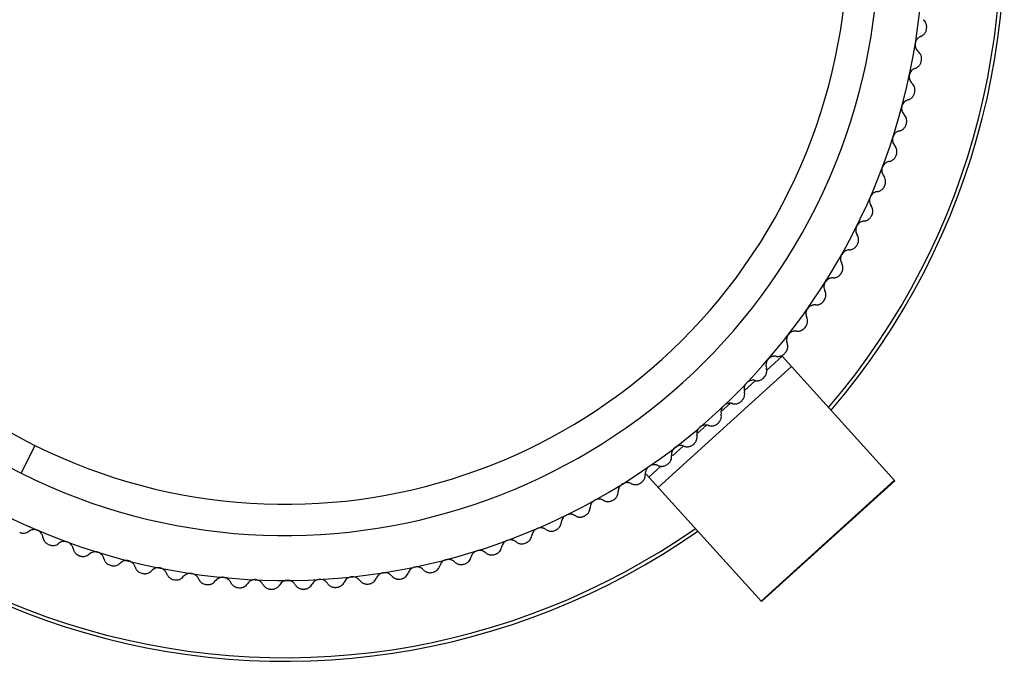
# Paper-space layout '_Inferior' of a CAD drawing. Header units: millimetres. Extents: x -45 to 40, y -40 to 44.3.
# Tile 3 of 5: x -14.8 to 40, y -40 to -4.3. Entities that reach past the tile are written whole.
import ezdxf

# ---------------------------------------------------------------- set-up
doc = ezdxf.new("R2010")
doc.units = ezdxf.units.MM

psp = doc.layouts.new('_Inferior')

# ---------------------------------------------------------------- linework, layer by layer
at = {"color": 7, "linetype": 'Continuous', "lineweight": 25}
for p, q in [((35.67, -4.864), (35.679, -4.799)), ((35.38, -6.65), (35.392, -6.586)), ((35.002, -8.419), (35.017, -8.356)), ((34.534, -10.167), (34.553, -10.105)), ((33.98, -11.89), (34.001, -11.828)), ((33.34, -13.582), (33.364, -13.522)), ((32.615, -15.24), (32.643, -15.181)), ((31.808, -16.859), (31.839, -16.802)), ((30.921, -18.436), (30.954, -18.38)), ((29.955, -19.967), (29.992, -19.912)), ((28.914, -21.447), (28.953, -21.394)), ((27.8, -22.872), (27.842, -22.822)), ((26.788, -23.819), (27.642, -23.046)), ((33.911, -29.961), (27.642, -23.046)), ((28.16, -23.617), (20.752, -30.334)), ((25.532, -24.958), (26.156, -24.393)), ((26.616, -24.24), (26.66, -24.192)), ((24.239, -26.13), (24.762, -25.656)), ((25.365, -25.547), (25.411, -25.501)), ((24.049, -26.789), (24.097, -26.745)), ((22.896, -27.348), (23.429, -26.865)), ((22.673, -27.963), (22.723, -27.922)), ((-13.919, -27.999), (-14.69, -29.55)), ((21.537, -28.58), (22.142, -28.032)), ((20.233, -29.762), (20.899, -29.158)), ((21.239, -29.067), (21.292, -29.029)), ((19.752, -30.098), (19.806, -30.062)), ((26.502, -36.677), (20.079, -29.592)), ((26.479, -36.651), (33.887, -29.934)), ((26.502, -36.677), (33.911, -29.961)), ((18.214, -31.052), (18.271, -31.019)), ((16.631, -31.928), (16.689, -31.898)), ((15.006, -32.723), (15.065, -32.696)), ((-13.162, -33.508), (-13.101, -33.531)), ((13.343, -33.436), (13.403, -33.412)), ((-11.462, -34.127), (-11.4, -34.147)), ((11.646, -34.064), (11.708, -34.043)), ((-9.733, -34.659), (-9.67, -34.677)), ((8.168, -35.061), (8.232, -35.046)), ((9.92, -34.606), (9.983, -34.588)), ((-7.979, -35.105), (-7.915, -35.119)), ((-6.205, -35.461), (-6.141, -35.472)), ((6.397, -35.427), (6.461, -35.416)), ((-4.415, -35.728), (-4.351, -35.736)), ((-2.615, -35.905), (-2.55, -35.91)), ((-0.807, -35.991), (-0.742, -35.992)), ((1.002, -35.986), (1.067, -35.984)), ((2.809, -35.89), (2.874, -35.885)), ((4.608, -35.704), (4.673, -35.695))]:
    psp.add_line(p, q, dxfattribs=at)
for radius, start, end in [(40, 319.376, 65.0145), (39.8, 319.4123, 64.9782), (35.5, 62.8467, 57.0867), (33, 63.5667, 243.5667), (31.268, 63.5667, 243.5667), (33, 243.5667, 63.5667), (31.268, 243.5667, 63.5667), (40, 199.376, 305.0145), (39.8, 199.4123, 304.9782)]:
    psp.add_arc((0, 0), radius, start, end, dxfattribs=at)
for points, knots in [([(35.679, -4.799), (35.68, -4.784), (35.684, -4.754), (35.683, -4.707), (35.678, -4.654), (35.665, -4.594), (35.635, -4.511), (35.579, -4.416), (35.516, -4.361), (35.484, -4.333)], [0, 0, 0, 0, 0.082854, 0.165929, 0.250146, 0.374251, 0.499638, 0.745109, 1, 1, 1, 1]), ([(35.358, -5.262), (35.378, -5.253), (35.416, -5.236), (35.47, -5.202), (35.519, -5.161), (35.563, -5.113), (35.602, -5.059), (35.633, -4.998), (35.658, -4.933), (35.666, -4.887), (35.67, -4.864)], [0, 0, 0, 0, 0.129351, 0.254419, 0.377148, 0.499596, 0.624417, 0.748825, 0.875523, 1, 1, 1, 1]), ([(35.358, -5.262), (35.338, -5.271), (35.298, -5.288), (35.245, -5.323), (35.198, -5.362), (35.14, -5.423), (35.08, -5.516), (35.058, -5.604), (35.048, -5.647)], [0, 0, 0, 0, 0.136966, 0.265944, 0.387157, 0.500874, 0.75657, 1, 1, 1, 1]), ([(35.048, -5.647), (35.045, -5.669), (35.04, -5.713), (35.043, -5.779), (35.054, -5.846), (35.081, -5.928), (35.131, -6.024), (35.19, -6.081), (35.221, -6.111)], [0, 0, 0, 0, 0.120692, 0.24373, 0.369847, 0.499724, 0.734335, 1, 1, 1, 1]), ([(35.392, -6.586), (35.395, -6.571), (35.4, -6.54), (35.401, -6.494), (35.399, -6.441), (35.389, -6.381), (35.363, -6.296), (35.312, -6.198), (35.252, -6.14), (35.221, -6.111)], [0, 0, 0, 0, 0.082854, 0.165929, 0.250146, 0.374251, 0.499638, 0.745109, 1, 1, 1, 1]), ([(35.049, -7.032), (35.028, -7.039), (34.988, -7.055), (34.933, -7.087), (34.884, -7.124), (34.823, -7.182), (34.758, -7.271), (34.733, -7.359), (34.72, -7.401)], [0, 0, 0, 0, 0.136966, 0.265944, 0.387157, 0.500874, 0.75657, 1, 1, 1, 1]), ([(35.049, -7.032), (35.069, -7.024), (35.108, -7.009), (35.164, -6.977), (35.215, -6.939), (35.261, -6.894), (35.303, -6.841), (35.337, -6.782), (35.365, -6.718), (35.375, -6.673), (35.38, -6.65)], [0, 0, 0, 0, 0.12935, 0.254418, 0.377148, 0.499595, 0.624416, 0.748825, 0.875523, 1, 1, 1, 1]), ([(34.72, -7.401), (34.716, -7.423), (34.709, -7.466), (34.708, -7.533), (34.716, -7.6), (34.738, -7.683), (34.784, -7.781), (34.84, -7.841), (34.87, -7.873)], [0, 0, 0, 0, 0.120692, 0.24373, 0.369847, 0.499724, 0.734335, 1, 1, 1, 1]), ([(35.017, -8.356), (35.02, -8.341), (35.026, -8.311), (35.03, -8.265), (35.031, -8.211), (35.024, -8.151), (35.002, -8.065), (34.956, -7.964), (34.899, -7.903), (34.87, -7.873)], [0, 0, 0, 0, 0.082854, 0.165929, 0.250146, 0.374251, 0.499638, 0.745109, 1, 1, 1, 1]), ([(34.651, -8.784), (34.672, -8.777), (34.712, -8.764), (34.769, -8.735), (34.822, -8.7), (34.871, -8.657), (34.914, -8.606), (34.952, -8.549), (34.983, -8.487), (34.995, -8.442), (35.002, -8.419)], [0, 0, 0, 0, 0.129351, 0.254419, 0.377148, 0.499596, 0.624417, 0.748825, 0.875523, 1, 1, 1, 1]), ([(34.304, -9.136), (34.299, -9.157), (34.29, -9.201), (34.286, -9.267), (34.291, -9.335), (34.309, -9.419), (34.349, -9.519), (34.402, -9.582), (34.43, -9.615)], [0, 0, 0, 0, 0.1206916, 0.2437298, 0.3698471, 0.4997242, 0.7343355, 1, 1, 1, 1]), ([(34.651, -8.784), (34.63, -8.79), (34.59, -8.804), (34.533, -8.833), (34.482, -8.868), (34.419, -8.923), (34.349, -9.009), (34.319, -9.094), (34.304, -9.136)], [0, 0, 0, 0, 0.136966, 0.265944, 0.387157, 0.500874, 0.75657, 1, 1, 1, 1]), ([(34.553, -10.105), (34.557, -10.09), (34.565, -10.06), (34.571, -10.014), (34.574, -9.961), (34.57, -9.9), (34.553, -9.813), (34.512, -9.71), (34.458, -9.647), (34.43, -9.615)], [0, 0, 0, 0, 0.082855, 0.165929, 0.250146, 0.374251, 0.499638, 0.745109, 1, 1, 1, 1]), ([(34.166, -10.514), (34.187, -10.508), (34.228, -10.497), (34.286, -10.471), (34.341, -10.438), (34.392, -10.398), (34.438, -10.35), (34.478, -10.294), (34.512, -10.233), (34.527, -10.189), (34.534, -10.167)], [0, 0, 0, 0, 0.129351, 0.254419, 0.377149, 0.499596, 0.624417, 0.748826, 0.875523, 1, 1, 1, 1]), ([(33.802, -10.848), (33.796, -10.869), (33.784, -10.912), (33.777, -10.978), (33.778, -11.046), (33.792, -11.131), (33.828, -11.233), (33.877, -11.298), (33.904, -11.332)], [0, 0, 0, 0, 0.120692, 0.24373, 0.369847, 0.499724, 0.734335, 1, 1, 1, 1]), ([(34.166, -10.514), (34.145, -10.519), (34.103, -10.531), (34.045, -10.557), (33.993, -10.589), (33.927, -10.641), (33.853, -10.723), (33.819, -10.807), (33.802, -10.848)], [0, 0, 0, 0, 0.136966, 0.265943, 0.387156, 0.500873, 0.75657, 1, 1, 1, 1]), ([(34.001, -11.828), (34.006, -11.813), (34.015, -11.784), (34.024, -11.739), (34.03, -11.685), (34.029, -11.625), (34.016, -11.537), (33.98, -11.432), (33.929, -11.366), (33.904, -11.332)], [0, 0, 0, 0, 0.082855, 0.165929, 0.250146, 0.374251, 0.499638, 0.745109, 1, 1, 1, 1]), ([(33.595, -12.217), (33.616, -12.213), (33.657, -12.204), (33.717, -12.181), (33.773, -12.15), (33.826, -12.112), (33.874, -12.067), (33.917, -12.014), (33.954, -11.955), (33.971, -11.911), (33.98, -11.89)], [0, 0, 0, 0, 0.129351, 0.254419, 0.377149, 0.499596, 0.624417, 0.748826, 0.875523, 1, 1, 1, 1]), ([(33.214, -12.533), (33.207, -12.554), (33.193, -12.595), (33.183, -12.661), (33.181, -12.729), (33.19, -12.814), (33.221, -12.919), (33.267, -12.986), (33.291, -13.022)], [0, 0, 0, 0, 0.120692, 0.24373, 0.369847, 0.499724, 0.734335, 1, 1, 1, 1]), ([(33.595, -12.217), (33.573, -12.222), (33.531, -12.231), (33.472, -12.254), (33.418, -12.283), (33.349, -12.332), (33.271, -12.41), (33.233, -12.493), (33.214, -12.533)], [0, 0, 0, 0, 0.136965, 0.265943, 0.387156, 0.500873, 0.75657, 1, 1, 1, 1]), ([(33.364, -13.522), (33.37, -13.507), (33.38, -13.478), (33.391, -13.433), (33.4, -13.38), (33.402, -13.32), (33.393, -13.232), (33.363, -13.125), (33.316, -13.056), (33.291, -13.022)], [0, 0, 0, 0, 0.082855, 0.165929, 0.250147, 0.374252, 0.499638, 0.745109, 1, 1, 1, 1]), ([(32.939, -13.89), (32.96, -13.886), (33.001, -13.879), (33.062, -13.859), (33.12, -13.832), (33.174, -13.797), (33.225, -13.754), (33.271, -13.703), (33.311, -13.646), (33.33, -13.603), (33.34, -13.582)], [0, 0, 0, 0, 0.129351, 0.254419, 0.377149, 0.499597, 0.624417, 0.748826, 0.875523, 1, 1, 1, 1]), ([(32.542, -14.186), (32.534, -14.206), (32.518, -14.247), (32.505, -14.313), (32.499, -14.38), (32.504, -14.466), (32.53, -14.571), (32.572, -14.641), (32.595, -14.678)], [0, 0, 0, 0, 0.120692, 0.24373, 0.369847, 0.499724, 0.734335, 1, 1, 1, 1]), ([(32.939, -13.89), (32.917, -13.893), (32.874, -13.9), (32.814, -13.921), (32.758, -13.947), (32.687, -13.992), (32.606, -14.066), (32.563, -14.147), (32.542, -14.186)], [0, 0, 0, 0, 0.136965, 0.265943, 0.387155, 0.500872, 0.756569, 1, 1, 1, 1]), ([(32.643, -15.181), (32.649, -15.167), (32.661, -15.138), (32.674, -15.094), (32.685, -15.042), (32.691, -14.981), (32.687, -14.893), (32.661, -14.785), (32.617, -14.714), (32.595, -14.678)], [0, 0, 0, 0, 0.0828546, 0.1659289, 0.2501466, 0.3742516, 0.4996378, 0.7451094, 1, 1, 1, 1]), ([(32.199, -15.527), (32.22, -15.525), (32.262, -15.52), (32.324, -15.503), (32.383, -15.479), (32.439, -15.446), (32.492, -15.406), (32.54, -15.357), (32.583, -15.302), (32.604, -15.261), (32.615, -15.24)], [0, 0, 0, 0, 0.129351, 0.254419, 0.377149, 0.499597, 0.624418, 0.748826, 0.875523, 1, 1, 1, 1]), ([(31.789, -15.803), (31.78, -15.823), (31.761, -15.863), (31.745, -15.928), (31.736, -15.995), (31.736, -16.081), (31.756, -16.187), (31.796, -16.259), (31.816, -16.297)], [0, 0, 0, 0, 0.120692, 0.24373, 0.369847, 0.499725, 0.734336, 1, 1, 1, 1]), ([(32.199, -15.527), (32.177, -15.529), (32.135, -15.534), (32.073, -15.552), (32.016, -15.575), (31.943, -15.617), (31.858, -15.687), (31.811, -15.765), (31.789, -15.803)], [0, 0, 0, 0, 0.136966, 0.265945, 0.387158, 0.500875, 0.756571, 1, 1, 1, 1]), ([(31.839, -16.802), (31.845, -16.788), (31.859, -16.76), (31.875, -16.717), (31.888, -16.665), (31.897, -16.605), (31.897, -16.516), (31.877, -16.407), (31.837, -16.334), (31.816, -16.297)], [0, 0, 0, 0, 0.082855, 0.165929, 0.250147, 0.374252, 0.499638, 0.745109, 1, 1, 1, 1]), ([(31.378, -17.125), (31.4, -17.124), (31.442, -17.121), (31.504, -17.108), (31.564, -17.086), (31.622, -17.057), (31.677, -17.019), (31.728, -16.973), (31.773, -16.92), (31.796, -16.879), (31.808, -16.859)], [0, 0, 0, 0, 0.129351, 0.254419, 0.377149, 0.499597, 0.624418, 0.748826, 0.875523, 1, 1, 1, 1]), ([(30.954, -17.38), (30.944, -17.4), (30.924, -17.439), (30.904, -17.503), (30.892, -17.569), (30.888, -17.655), (30.903, -17.763), (30.939, -17.836), (30.957, -17.875)], [0, 0, 0, 0, 0.120692, 0.24373, 0.369848, 0.499725, 0.734336, 1, 1, 1, 1]), ([(31.378, -17.125), (31.356, -17.127), (31.313, -17.129), (31.251, -17.144), (31.193, -17.164), (31.118, -17.202), (31.03, -17.268), (30.979, -17.343), (30.954, -17.38)], [0, 0, 0, 0, 0.136966, 0.265945, 0.387158, 0.500876, 0.756571, 1, 1, 1, 1]), ([(30.954, -18.38), (30.962, -18.367), (30.977, -18.34), (30.994, -18.297), (31.01, -18.246), (31.022, -18.186), (31.027, -18.098), (31.013, -17.988), (30.976, -17.913), (30.957, -17.875)], [0, 0, 0, 0, 0.082855, 0.165929, 0.250147, 0.374252, 0.499638, 0.745109, 1, 1, 1, 1]), ([(30.478, -18.68), (30.5, -18.68), (30.542, -18.68), (30.605, -18.669), (30.666, -18.65), (30.725, -18.624), (30.782, -18.589), (30.835, -18.545), (30.883, -18.495), (30.908, -18.456), (30.921, -18.436)], [0, 0, 0, 0, 0.129351, 0.254419, 0.37715, 0.499597, 0.624418, 0.748826, 0.875523, 1, 1, 1, 1]), ([(30.042, -18.914), (30.031, -18.933), (30.009, -18.971), (29.986, -19.033), (29.97, -19.099), (29.962, -19.185), (29.971, -19.293), (30.003, -19.368), (30.02, -19.408)], [0, 0, 0, 0, 0.120692, 0.24373, 0.369848, 0.499725, 0.734336, 1, 1, 1, 1]), ([(30.478, -18.68), (30.456, -18.68), (30.413, -18.681), (30.35, -18.692), (30.291, -18.71), (30.215, -18.744), (30.123, -18.805), (30.069, -18.878), (30.042, -18.914)], [0, 0, 0, 0, 0.136966, 0.265945, 0.387158, 0.500876, 0.756571, 1, 1, 1, 1]), ([(29.992, -19.912), (30, -19.899), (30.016, -19.873), (30.036, -19.831), (30.055, -19.781), (30.069, -19.722), (30.078, -19.634), (30.07, -19.523), (30.037, -19.447), (30.02, -19.408)], [0, 0, 0, 0, 0.082855, 0.165929, 0.250147, 0.374252, 0.499638, 0.745109, 1, 1, 1, 1]), ([(29.501, -20.188), (29.479, -20.187), (29.436, -20.185), (29.373, -20.193), (29.313, -20.208), (29.235, -20.238), (29.14, -20.295), (29.082, -20.365), (29.054, -20.399)], [0, 0, 0, 0, 0.136966, 0.265945, 0.387159, 0.500876, 0.756571, 1, 1, 1, 1]), ([(29.501, -20.188), (29.523, -20.189), (29.565, -20.191), (29.628, -20.183), (29.69, -20.168), (29.751, -20.144), (29.809, -20.112), (29.864, -20.071), (29.914, -20.023), (29.942, -19.985), (29.955, -19.967)], [0, 0, 0, 0, 0.129351, 0.2544195, 0.3771496, 0.4995974, 0.624418, 0.7488263, 0.875523, 1, 1, 1, 1]), ([(29.054, -20.399), (29.042, -20.417), (29.018, -20.455), (28.992, -20.516), (28.973, -20.581), (28.961, -20.666), (28.964, -20.774), (28.992, -20.851), (29.007, -20.892)], [0, 0, 0, 0, 0.120692, 0.24373, 0.369848, 0.499725, 0.734336, 1, 1, 1, 1]), ([(28.953, -21.394), (28.962, -21.381), (28.98, -21.356), (29.002, -21.315), (29.023, -21.266), (29.04, -21.208), (29.054, -21.12), (29.051, -21.01), (29.022, -20.931), (29.007, -20.892)], [0, 0, 0, 0, 0.082855, 0.165929, 0.250147, 0.374252, 0.499638, 0.745109, 1, 1, 1, 1]), ([(27.992, -21.833), (27.979, -21.851), (27.954, -21.887), (27.924, -21.947), (27.902, -22.011), (27.886, -22.095), (27.884, -22.203), (27.908, -22.281), (27.921, -22.323)], [0, 0, 0, 0, 0.1206918, 0.2437302, 0.3698477, 0.4997251, 0.7343359, 1, 1, 1, 1]), ([(28.45, -21.645), (28.428, -21.643), (28.385, -21.639), (28.321, -21.644), (28.261, -21.655), (28.181, -21.682), (28.083, -21.733), (28.022, -21.8), (27.992, -21.833)], [0, 0, 0, 0, 0.136966, 0.265945, 0.387159, 0.500876, 0.756571, 1, 1, 1, 1]), ([(28.45, -21.645), (28.471, -21.647), (28.513, -21.651), (28.577, -21.646), (28.639, -21.634), (28.701, -21.613), (28.761, -21.584), (28.818, -21.546), (28.871, -21.501), (28.9, -21.465), (28.914, -21.447)], [0, 0, 0, 0, 0.129351, 0.25442, 0.37715, 0.499598, 0.624418, 0.748826, 0.875523, 1, 1, 1, 1]), ([(27.842, -22.822), (27.851, -22.81), (27.87, -22.785), (27.894, -22.746), (27.918, -22.698), (27.938, -22.64), (27.956, -22.554), (27.959, -22.443), (27.934, -22.363), (27.921, -22.323)], [0, 0, 0, 0, 0.082855, 0.165929, 0.250146, 0.374252, 0.499638, 0.745109, 1, 1, 1, 1]), ([(27.326, -23.047), (27.347, -23.05), (27.389, -23.056), (27.453, -23.055), (27.516, -23.046), (27.579, -23.028), (27.64, -23.002), (27.699, -22.967), (27.754, -22.924), (27.785, -22.889), (27.8, -22.872)], [0, 0, 0, 0, 0.129351, 0.25442, 0.37715, 0.499598, 0.624418, 0.748826, 0.875523, 1, 1, 1, 1]), ([(26.86, -23.212), (26.846, -23.229), (26.819, -23.264), (26.786, -23.322), (26.761, -23.385), (26.74, -23.468), (26.733, -23.576), (26.753, -23.655), (26.764, -23.697)], [0, 0, 0, 0, 0.120692, 0.24373, 0.369848, 0.499725, 0.734336, 1, 1, 1, 1]), ([(27.326, -23.047), (27.304, -23.044), (27.262, -23.038), (27.198, -23.039), (27.137, -23.048), (27.056, -23.07), (26.956, -23.117), (26.891, -23.181), (26.86, -23.212)], [0, 0, 0, 0, 0.136966, 0.265945, 0.387159, 0.500876, 0.756571, 1, 1, 1, 1]), ([(26.66, -24.192), (26.67, -24.18), (26.69, -24.157), (26.716, -24.118), (26.742, -24.072), (26.765, -24.015), (26.787, -23.93), (26.796, -23.819), (26.775, -23.739), (26.764, -23.697)], [0, 0, 0, 0, 0.082854, 0.165929, 0.250146, 0.374252, 0.499638, 0.74511, 1, 1, 1, 1]), ([(25.66, -24.532), (25.645, -24.549), (25.616, -24.582), (25.581, -24.638), (25.552, -24.7), (25.527, -24.782), (25.515, -24.89), (25.531, -24.97), (25.539, -25.012)], [0, 0, 0, 0, 0.120692, 0.24373, 0.369848, 0.499725, 0.734336, 1, 1, 1, 1]), ([(26.134, -24.391), (26.112, -24.386), (26.07, -24.378), (26.006, -24.377), (25.945, -24.382), (25.863, -24.4), (25.76, -24.442), (25.693, -24.503), (25.66, -24.532)], [0, 0, 0, 0, 0.136966, 0.265945, 0.387159, 0.500876, 0.756571, 1, 1, 1, 1]), ([(26.134, -24.391), (26.155, -24.395), (26.196, -24.403), (26.26, -24.405), (26.323, -24.399), (26.387, -24.385), (26.45, -24.362), (26.51, -24.33), (26.567, -24.29), (26.6, -24.257), (26.616, -24.24)], [0, 0, 0, 0, 0.1293511, 0.2544196, 0.3771499, 0.4995977, 0.6244183, 0.7488265, 0.8755231, 1, 1, 1, 1]), ([(25.411, -25.501), (25.421, -25.49), (25.443, -25.467), (25.47, -25.43), (25.499, -25.385), (25.525, -25.33), (25.551, -25.245), (25.565, -25.135), (25.548, -25.054), (25.539, -25.012)], [0, 0, 0, 0, 0.082854, 0.165929, 0.250146, 0.374252, 0.499638, 0.745109, 1, 1, 1, 1]), ([(24.875, -25.673), (24.854, -25.668), (24.812, -25.657), (24.748, -25.653), (24.687, -25.655), (24.604, -25.669), (24.5, -25.706), (24.429, -25.763), (24.395, -25.791)], [0, 0, 0, 0, 0.136966, 0.265945, 0.387159, 0.500876, 0.756571, 1, 1, 1, 1]), ([(24.875, -25.673), (24.896, -25.678), (24.937, -25.688), (25.001, -25.693), (25.064, -25.691), (25.128, -25.68), (25.192, -25.66), (25.254, -25.631), (25.313, -25.594), (25.347, -25.562), (25.365, -25.547)], [0, 0, 0, 0, 0.129351, 0.25442, 0.37715, 0.499598, 0.624418, 0.748827, 0.875523, 1, 1, 1, 1]), ([(24.097, -26.745), (24.109, -26.735), (24.131, -26.714), (24.16, -26.678), (24.191, -26.634), (24.22, -26.58), (24.251, -26.497), (24.27, -26.388), (24.257, -26.306), (24.25, -26.264)], [0, 0, 0, 0, 0.082854, 0.165928, 0.250146, 0.374251, 0.499638, 0.745109, 1, 1, 1, 1]), ([(24.395, -25.791), (24.379, -25.806), (24.348, -25.838), (24.31, -25.893), (24.279, -25.952), (24.25, -26.033), (24.232, -26.14), (24.244, -26.221), (24.25, -26.264)], [0, 0, 0, 0, 0.120692, 0.24373, 0.369848, 0.499725, 0.734336, 1, 1, 1, 1]), ([(23.554, -26.89), (23.574, -26.897), (23.615, -26.909), (23.678, -26.917), (23.742, -26.918), (23.806, -26.91), (23.871, -26.893), (23.935, -26.867), (23.995, -26.833), (24.031, -26.804), (24.049, -26.789)], [0, 0, 0, 0, 0.129351, 0.25442, 0.37715, 0.499598, 0.624418, 0.748827, 0.875523, 1, 1, 1, 1]), ([(23.068, -26.984), (23.052, -26.998), (23.019, -27.028), (22.979, -27.081), (22.944, -27.139), (22.911, -27.219), (22.888, -27.325), (22.896, -27.406), (22.9, -27.449)], [0, 0, 0, 0, 0.120692, 0.24373, 0.369848, 0.499725, 0.734336, 1, 1, 1, 1]), ([(23.554, -26.89), (23.533, -26.884), (23.492, -26.872), (23.428, -26.864), (23.367, -26.863), (23.283, -26.873), (23.177, -26.904), (23.104, -26.958), (23.068, -26.984)], [0, 0, 0, 0, 0.136966, 0.265945, 0.387159, 0.500876, 0.756571, 1, 1, 1, 1]), ([(22.723, -27.922), (22.735, -27.912), (22.758, -27.892), (22.789, -27.858), (22.822, -27.816), (22.854, -27.764), (22.889, -27.682), (22.913, -27.574), (22.905, -27.491), (22.9, -27.449)], [0, 0, 0, 0, 0.082854, 0.165928, 0.250146, 0.374251, 0.499638, 0.745109, 1, 1, 1, 1]), ([(21.683, -28.109), (21.666, -28.123), (21.632, -28.151), (21.589, -28.202), (21.552, -28.258), (21.515, -28.335), (21.486, -28.44), (21.49, -28.522), (21.492, -28.565)], [0, 0, 0, 0, 0.120692, 0.24373, 0.369847, 0.499725, 0.734336, 1, 1, 1, 1]), ([(22.173, -28.04), (22.152, -28.032), (22.112, -28.018), (22.049, -28.007), (21.987, -28.003), (21.903, -28.009), (21.796, -28.035), (21.72, -28.084), (21.683, -28.109)], [0, 0, 0, 0, 0.136966, 0.265945, 0.387159, 0.500876, 0.756571, 1, 1, 1, 1]), ([(22.173, -28.04), (22.193, -28.047), (22.233, -28.061), (22.296, -28.073), (22.359, -28.077), (22.424, -28.072), (22.49, -28.059), (22.554, -28.036), (22.617, -28.005), (22.654, -27.977), (22.673, -27.963)], [0, 0, 0, 0, 0.129351, 0.25442, 0.37715, 0.499598, 0.624418, 0.748827, 0.875523, 1, 1, 1, 1]), ([(21.292, -29.029), (21.304, -29.019), (21.328, -29.001), (21.361, -28.968), (21.396, -28.927), (21.43, -28.877), (21.469, -28.797), (21.499, -28.691), (21.494, -28.607), (21.492, -28.565)], [0, 0, 0, 0, 0.082854, 0.165928, 0.250146, 0.374251, 0.499638, 0.745109, 1, 1, 1, 1]), ([(20.243, -29.163), (20.226, -29.176), (20.191, -29.202), (20.145, -29.251), (20.105, -29.305), (20.064, -29.381), (20.03, -29.484), (20.03, -29.566), (20.03, -29.609)], [0, 0, 0, 0, 0.120692, 0.24373, 0.369847, 0.499725, 0.734336, 1, 1, 1, 1]), ([(20.736, -29.118), (20.716, -29.11), (20.676, -29.094), (20.613, -29.079), (20.553, -29.073), (20.469, -29.074), (20.36, -29.094), (20.282, -29.14), (20.243, -29.163)], [0, 0, 0, 0, 0.136966, 0.265945, 0.387159, 0.500876, 0.756571, 1, 1, 1, 1]), ([(20.736, -29.118), (20.756, -29.127), (20.795, -29.143), (20.857, -29.158), (20.92, -29.165), (20.986, -29.163), (21.052, -29.153), (21.117, -29.134), (21.181, -29.106), (21.22, -29.08), (21.239, -29.067)], [0, 0, 0, 0, 0.129351, 0.25442, 0.37715, 0.499598, 0.624418, 0.748827, 0.875523, 1, 1, 1, 1]), ([(19.247, -30.124), (19.227, -30.114), (19.188, -30.096), (19.126, -30.078), (19.066, -30.069), (18.982, -30.066), (18.873, -30.081), (18.792, -30.122), (18.753, -30.143)], [0, 0, 0, 0, 0.136966, 0.265945, 0.387159, 0.500876, 0.756571, 1, 1, 1, 1]), ([(19.255, -30.127), (19.274, -30.136), (19.312, -30.153), (19.372, -30.17), (19.434, -30.179), (19.498, -30.181), (19.564, -30.174), (19.629, -30.157), (19.693, -30.133), (19.732, -30.109), (19.752, -30.098)], [0, 0, 0, 0, 0.12925, 0.254292, 0.377023, 0.499444, 0.624277, 0.748732, 0.875456, 1, 1, 1, 1]), ([(19.806, -30.062), (19.819, -30.053), (19.844, -30.035), (19.879, -30.005), (19.915, -29.966), (19.952, -29.917), (19.995, -29.84), (20.03, -29.735), (20.03, -29.651), (20.03, -29.609)], [0, 0, 0, 0, 0.082854, 0.165928, 0.250145, 0.374251, 0.499638, 0.745109, 1, 1, 1, 1]), ([(18.271, -31.019), (18.284, -31.011), (18.31, -30.995), (18.346, -30.966), (18.385, -30.929), (18.424, -30.882), (18.47, -30.807), (18.511, -30.704), (18.515, -30.62), (18.517, -30.578)], [0, 0, 0, 0, 0.082854, 0.165928, 0.250145, 0.374251, 0.499638, 0.745109, 1, 1, 1, 1]), ([(18.753, -30.143), (18.734, -30.155), (18.698, -30.18), (18.65, -30.226), (18.607, -30.278), (18.562, -30.352), (18.523, -30.453), (18.519, -30.535), (18.517, -30.578)], [0, 0, 0, 0, 0.120692, 0.24373, 0.369847, 0.499725, 0.734336, 1, 1, 1, 1]), ([(17.214, -31.047), (17.196, -31.058), (17.158, -31.081), (17.107, -31.125), (17.062, -31.175), (17.014, -31.246), (16.97, -31.345), (16.961, -31.426), (16.957, -31.47)], [0, 0, 0, 0, 0.120692, 0.24373, 0.369847, 0.499725, 0.734336, 1, 1, 1, 1]), ([(17.709, -31.053), (17.69, -31.042), (17.652, -31.022), (17.591, -31.001), (17.531, -30.989), (17.447, -30.981), (17.337, -30.991), (17.255, -31.029), (17.214, -31.047)], [0, 0, 0, 0, 0.136966, 0.265945, 0.387159, 0.500876, 0.756571, 1, 1, 1, 1]), ([(17.739, -31.069), (17.757, -31.077), (17.793, -31.093), (17.851, -31.11), (17.91, -31.12), (17.971, -31.122), (18.033, -31.117), (18.096, -31.104), (18.157, -31.083), (18.195, -31.062), (18.214, -31.052)], [0, 0, 0, 0, 0.128963, 0.253945, 0.376702, 0.499084, 0.623963, 0.748535, 0.875286, 1, 1, 1, 1]), ([(16.689, -31.898), (16.702, -31.89), (16.729, -31.875), (16.767, -31.848), (16.807, -31.813), (16.849, -31.768), (16.899, -31.696), (16.945, -31.595), (16.953, -31.512), (16.957, -31.47)], [0, 0, 0, 0, 0.082854, 0.165927, 0.250145, 0.374251, 0.499637, 0.745109, 1, 1, 1, 1]), ([(15.065, -32.696), (15.079, -32.689), (15.107, -32.676), (15.145, -32.65), (15.188, -32.618), (15.231, -32.575), (15.285, -32.505), (15.336, -32.406), (15.348, -32.324), (15.354, -32.282)], [0, 0, 0, 0, 0.082854, 0.165927, 0.250144, 0.37425, 0.499637, 0.745109, 1, 1, 1, 1]), ([(15.633, -31.873), (15.613, -31.883), (15.575, -31.904), (15.522, -31.945), (15.474, -31.993), (15.423, -32.061), (15.373, -32.158), (15.361, -32.239), (15.354, -32.282)], [0, 0, 0, 0, 0.120692, 0.24373, 0.369847, 0.499725, 0.734336, 1, 1, 1, 1]), ([(16.127, -31.903), (16.108, -31.892), (16.071, -31.87), (16.011, -31.846), (15.952, -31.83), (15.869, -31.819), (15.758, -31.823), (15.674, -31.856), (15.633, -31.873)], [0, 0, 0, 0, 0.136966, 0.265945, 0.387159, 0.500876, 0.756571, 1, 1, 1, 1]), ([(16.178, -31.932), (16.195, -31.94), (16.229, -31.956), (16.284, -31.972), (16.34, -31.982), (16.398, -31.986), (16.457, -31.983), (16.517, -31.972), (16.576, -31.955), (16.613, -31.937), (16.631, -31.928)], [0, 0, 0, 0, 0.128687, 0.253628, 0.376445, 0.498842, 0.623788, 0.748452, 0.875151, 1, 1, 1, 1]), ([(-14.769, -32.831), (-14.755, -32.837), (-14.727, -32.849), (-14.682, -32.861), (-14.63, -32.872), (-14.569, -32.876), (-14.481, -32.871), (-14.373, -32.845), (-14.303, -32.8), (-14.267, -32.777)], [0, 0, 0, 0, 0.082855, 0.165929, 0.250147, 0.374252, 0.499638, 0.745109, 1, 1, 1, 1]), ([(-13.776, -32.718), (-13.796, -32.71), (-13.838, -32.695), (-13.903, -32.682), (-13.971, -32.677), (-14.056, -32.684), (-14.162, -32.71), (-14.23, -32.754), (-14.267, -32.777)], [0, 0, 0, 0, 0.120692, 0.24373, 0.369847, 0.499724, 0.734335, 1, 1, 1, 1]), ([(-13.475, -33.111), (-13.478, -33.089), (-13.486, -33.047), (-13.507, -32.986), (-13.534, -32.931), (-13.58, -32.861), (-13.656, -32.78), (-13.736, -32.738), (-13.776, -32.718)], [0, 0, 0, 0, 0.136965, 0.265943, 0.387156, 0.500872, 0.756569, 1, 1, 1, 1]), ([(14.012, -32.618), (13.992, -32.627), (13.952, -32.646), (13.897, -32.685), (13.847, -32.73), (13.792, -32.796), (13.738, -32.89), (13.722, -32.97), (13.713, -33.013)], [0, 0, 0, 0, 0.120692, 0.24373, 0.369847, 0.499724, 0.734336, 1, 1, 1, 1]), ([(14.503, -32.673), (14.485, -32.661), (14.449, -32.637), (14.391, -32.61), (14.332, -32.592), (14.25, -32.576), (14.14, -32.574), (14.054, -32.604), (14.012, -32.618)], [0, 0, 0, 0, 0.136966, 0.265945, 0.387159, 0.500876, 0.756571, 1, 1, 1, 1]), ([(14.575, -32.717), (14.597, -32.726), (14.64, -32.746), (14.71, -32.763), (14.796, -32.772), (14.898, -32.765), (14.97, -32.737), (15.006, -32.723)], [0, 0, 0, 0, 0.170497, 0.335634, 0.49904, 0.751692, 1, 1, 1, 1]), ([(-13.475, -33.111), (-13.471, -33.13), (-13.465, -33.168), (-13.446, -33.224), (-13.422, -33.278), (-13.391, -33.329), (-13.353, -33.376), (-13.308, -33.42), (-13.258, -33.459), (-13.22, -33.48), (-13.202, -33.49)], [0, 0, 0, 0, 0.129054, 0.254349, 0.377513, 0.50026, 0.625288, 0.749457, 0.87577, 1, 1, 1, 1]), ([(-12.114, -33.369), (-12.135, -33.362), (-12.177, -33.349), (-12.244, -33.339), (-12.311, -33.338), (-12.396, -33.348), (-12.5, -33.38), (-12.567, -33.427), (-12.602, -33.452)], [0, 0, 0, 0, 0.120692, 0.24373, 0.369847, 0.499724, 0.734335, 1, 1, 1, 1]), ([(-11.794, -33.746), (-11.799, -33.724), (-11.808, -33.682), (-11.833, -33.623), (-11.863, -33.569), (-11.912, -33.502), (-11.991, -33.425), (-12.074, -33.387), (-12.114, -33.369)], [0, 0, 0, 0, 0.136965, 0.265943, 0.387156, 0.500873, 0.75657, 1, 1, 1, 1]), ([(12.355, -33.281), (12.335, -33.289), (12.294, -33.306), (12.237, -33.342), (12.185, -33.384), (12.127, -33.447), (12.068, -33.539), (12.048, -33.618), (12.037, -33.66)], [0, 0, 0, 0, 0.120692, 0.24373, 0.369847, 0.499724, 0.734336, 1, 1, 1, 1]), ([(12.843, -33.361), (12.826, -33.347), (12.791, -33.322), (12.734, -33.292), (12.677, -33.27), (12.595, -33.251), (12.485, -33.244), (12.398, -33.269), (12.355, -33.281)], [0, 0, 0, 0, 0.136966, 0.265945, 0.387159, 0.500876, 0.756571, 1, 1, 1, 1]), ([(13.403, -33.412), (13.418, -33.406), (13.446, -33.393), (13.486, -33.37), (13.53, -33.339), (13.575, -33.299), (13.633, -33.232), (13.688, -33.136), (13.705, -33.054), (13.713, -33.013)], [0, 0, 0, 0, 0.0828533, 0.1659267, 0.2501436, 0.3742501, 0.4996373, 0.7451091, 1, 1, 1, 1]), ([(-13.101, -33.531), (-13.087, -33.537), (-13.058, -33.547), (-13.013, -33.558), (-12.96, -33.565), (-12.899, -33.567), (-12.811, -33.557), (-12.705, -33.525), (-12.637, -33.477), (-12.602, -33.452)], [0, 0, 0, 0, 0.082855, 0.165929, 0.250147, 0.374252, 0.499638, 0.745109, 1, 1, 1, 1]), ([(-11.794, -33.746), (-11.788, -33.77), (-11.777, -33.818), (-11.747, -33.886), (-11.7, -33.961), (-11.63, -34.039), (-11.56, -34.08), (-11.525, -34.1)], [0, 0, 0, 0, 0.171089, 0.336856, 0.500855, 0.753789, 1, 1, 1, 1]), ([(-10.423, -33.936), (-10.444, -33.93), (-10.486, -33.919), (-10.553, -33.912), (-10.62, -33.915), (-10.705, -33.929), (-10.807, -33.966), (-10.871, -34.017), (-10.905, -34.043)], [0, 0, 0, 0, 0.120692, 0.24373, 0.369847, 0.499724, 0.734335, 1, 1, 1, 1]), ([(-10.083, -34.296), (-10.089, -34.274), (-10.101, -34.233), (-10.128, -34.175), (-10.161, -34.123), (-10.214, -34.058), (-10.297, -33.985), (-10.381, -33.952), (-10.423, -33.936)], [0, 0, 0, 0, 0.136966, 0.265943, 0.387157, 0.500873, 0.75657, 1, 1, 1, 1]), ([(10.667, -33.859), (10.647, -33.867), (10.605, -33.882), (10.547, -33.914), (10.492, -33.954), (10.431, -34.014), (10.368, -34.103), (10.344, -34.181), (10.331, -34.222)], [0, 0, 0, 0, 0.120692, 0.24373, 0.369847, 0.499724, 0.734336, 1, 1, 1, 1]), ([(11.151, -33.964), (11.134, -33.95), (11.101, -33.922), (11.045, -33.89), (10.989, -33.865), (10.909, -33.842), (10.799, -33.829), (10.71, -33.849), (10.667, -33.859)], [0, 0, 0, 0, 0.136966, 0.265945, 0.387159, 0.500876, 0.756571, 1, 1, 1, 1]), ([(11.708, -34.043), (11.722, -34.038), (11.751, -34.027), (11.792, -34.006), (11.837, -33.977), (11.885, -33.939), (11.946, -33.875), (12.006, -33.782), (12.027, -33.701), (12.037, -33.66)], [0, 0, 0, 0, 0.082853, 0.165926, 0.250143, 0.37425, 0.499637, 0.745109, 1, 1, 1, 1]), ([(12.935, -33.419), (12.956, -33.429), (12.996, -33.447), (13.063, -33.464), (13.143, -33.474), (13.239, -33.47), (13.308, -33.447), (13.343, -33.436)], [0, 0, 0, 0, 0.1701902, 0.3354004, 0.4989363, 0.7514053, 1, 1, 1, 1]), ([(-11.4, -34.147), (-11.385, -34.152), (-11.356, -34.161), (-11.31, -34.169), (-11.257, -34.174), (-11.196, -34.173), (-11.109, -34.158), (-11.004, -34.121), (-10.939, -34.07), (-10.905, -34.043)], [0, 0, 0, 0, 0.082855, 0.165929, 0.250146, 0.374251, 0.499638, 0.745109, 1, 1, 1, 1]), ([(-10.083, -34.296), (-10.077, -34.318), (-10.064, -34.363), (-10.033, -34.427), (-9.987, -34.496), (-9.919, -34.569), (-9.853, -34.607), (-9.82, -34.626)], [0, 0, 0, 0, 0.170816, 0.336731, 0.500904, 0.753827, 1, 1, 1, 1]), ([(-8.704, -34.416), (-8.726, -34.412), (-8.769, -34.403), (-8.836, -34.4), (-8.903, -34.405), (-8.987, -34.424), (-9.087, -34.466), (-9.149, -34.52), (-9.181, -34.548)], [0, 0, 0, 0, 0.120692, 0.24373, 0.369847, 0.499724, 0.734335, 1, 1, 1, 1]), ([(-8.348, -34.759), (-8.355, -34.738), (-8.368, -34.697), (-8.399, -34.641), (-8.434, -34.59), (-8.49, -34.528), (-8.576, -34.46), (-8.662, -34.43), (-8.704, -34.416)], [0, 0, 0, 0, 0.136966, 0.265944, 0.387157, 0.500874, 0.75657, 1, 1, 1, 1]), ([(8.953, -34.353), (8.932, -34.359), (8.889, -34.372), (8.829, -34.401), (8.773, -34.439), (8.709, -34.496), (8.641, -34.581), (8.613, -34.657), (8.598, -34.698)], [0, 0, 0, 0, 0.120692, 0.24373, 0.369847, 0.499724, 0.734336, 1, 1, 1, 1]), ([(9.43, -34.481), (9.414, -34.466), (9.382, -34.437), (9.329, -34.402), (9.274, -34.375), (9.194, -34.347), (9.086, -34.329), (8.996, -34.345), (8.953, -34.353)], [0, 0, 0, 0, 0.136966, 0.265945, 0.387159, 0.500876, 0.756571, 1, 1, 1, 1]), ([(9.43, -34.481), (9.45, -34.499), (9.488, -34.534), (9.536, -34.561), (9.559, -34.573)], [0, 0, 0, 0, 0.505473, 1, 1, 1, 1]), ([(9.983, -34.588), (9.997, -34.584), (10.027, -34.574), (10.069, -34.555), (10.115, -34.529), (10.165, -34.493), (10.229, -34.432), (10.294, -34.342), (10.318, -34.263), (10.331, -34.222)], [0, 0, 0, 0, 0.082853, 0.165927, 0.250143, 0.37425, 0.499637, 0.745109, 1, 1, 1, 1]), ([(11.151, -33.964), (11.168, -33.978), (11.202, -34.006), (11.242, -34.028), (11.262, -34.039)], [0, 0, 0, 0, 0.504504, 1, 1, 1, 1]), ([(11.262, -34.039), (11.281, -34.048), (11.319, -34.065), (11.382, -34.081), (11.458, -34.092), (11.548, -34.091), (11.614, -34.073), (11.646, -34.064)], [0, 0, 0, 0, 0.168358, 0.334164, 0.500441, 0.753784, 1, 1, 1, 1]), ([(-9.67, -34.677), (-9.655, -34.681), (-9.625, -34.688), (-9.579, -34.694), (-9.526, -34.696), (-9.465, -34.692), (-9.378, -34.673), (-9.276, -34.631), (-9.213, -34.576), (-9.181, -34.548)], [0, 0, 0, 0, 0.082854, 0.165929, 0.250146, 0.374251, 0.499638, 0.745109, 1, 1, 1, 1]), ([(-8.348, -34.759), (-8.34, -34.78), (-8.327, -34.821), (-8.295, -34.88), (-8.249, -34.945), (-8.184, -35.011), (-8.121, -35.047), (-8.091, -35.065)], [0, 0, 0, 0, 0.170525, 0.336546, 0.500853, 0.75378, 1, 1, 1, 1]), ([(-7.915, -35.119), (-7.9, -35.122), (-7.87, -35.128), (-7.824, -35.132), (-7.77, -35.131), (-7.71, -35.124), (-7.624, -35.101), (-7.524, -35.053), (-7.464, -34.995), (-7.434, -34.966)], [0, 0, 0, 0, 0.082854, 0.165929, 0.250146, 0.374251, 0.499638, 0.745109, 1, 1, 1, 1]), ([(-6.964, -34.81), (-6.986, -34.807), (-7.029, -34.8), (-7.096, -34.8), (-7.163, -34.809), (-7.246, -34.832), (-7.344, -34.879), (-7.403, -34.936), (-7.434, -34.966)], [0, 0, 0, 0, 0.1206916, 0.2437298, 0.3698472, 0.4997243, 0.7343355, 1, 1, 1, 1]), ([(-6.591, -35.135), (-6.599, -35.114), (-6.614, -35.074), (-6.647, -35.019), (-6.685, -34.971), (-6.744, -34.911), (-6.834, -34.847), (-6.921, -34.822), (-6.964, -34.81)], [0, 0, 0, 0, 0.136966, 0.265944, 0.387157, 0.500874, 0.75657, 1, 1, 1, 1]), ([(7.215, -34.759), (7.194, -34.764), (7.151, -34.775), (7.09, -34.802), (7.032, -34.836), (6.965, -34.89), (6.893, -34.971), (6.861, -35.046), (6.844, -35.086)], [0, 0, 0, 0, 0.120692, 0.24373, 0.369847, 0.499724, 0.734336, 1, 1, 1, 1]), ([(7.686, -34.911), (7.67, -34.896), (7.64, -34.865), (7.588, -34.827), (7.535, -34.797), (7.457, -34.766), (7.349, -34.742), (7.259, -34.753), (7.215, -34.759)], [0, 0, 0, 0, 0.136966, 0.265945, 0.387159, 0.500876, 0.756571, 1, 1, 1, 1]), ([(7.686, -34.911), (7.708, -34.933), (7.75, -34.976), (7.805, -35.007), (7.832, -35.022)], [0, 0, 0, 0, 0.506467, 1, 1, 1, 1]), ([(7.832, -35.022), (7.849, -35.03), (7.883, -35.045), (7.938, -35.061), (8.004, -35.073), (8.082, -35.077), (8.14, -35.066), (8.168, -35.061)], [0, 0, 0, 0, 0.168484, 0.334448, 0.500302, 0.752584, 1, 1, 1, 1]), ([(8.232, -35.046), (8.247, -35.042), (8.277, -35.034), (8.32, -35.017), (8.368, -34.994), (8.419, -34.961), (8.486, -34.903), (8.555, -34.816), (8.584, -34.738), (8.598, -34.698)], [0, 0, 0, 0, 0.082853, 0.165927, 0.250144, 0.37425, 0.499637, 0.745109, 1, 1, 1, 1]), ([(9.559, -34.573), (9.578, -34.582), (9.614, -34.598), (9.672, -34.614), (9.743, -34.626), (9.827, -34.627), (9.889, -34.613), (9.92, -34.606)], [0, 0, 0, 0, 0.168764, 0.33479, 0.5008, 0.753193, 1, 1, 1, 1]), ([(-6.591, -35.135), (-6.583, -35.154), (-6.568, -35.192), (-6.536, -35.246), (-6.491, -35.305), (-6.429, -35.367), (-6.37, -35.4), (-6.341, -35.416)], [0, 0, 0, 0, 0.170225, 0.336331, 0.500762, 0.753668, 1, 1, 1, 1]), ([(-6.141, -35.472), (-6.126, -35.475), (-6.095, -35.479), (-6.049, -35.48), (-5.995, -35.477), (-5.935, -35.467), (-5.851, -35.44), (-5.753, -35.387), (-5.697, -35.326), (-5.668, -35.295)], [0, 0, 0, 0, 0.082854, 0.165929, 0.250146, 0.374251, 0.499638, 0.745109, 1, 1, 1, 1]), ([(-5.206, -35.116), (-5.228, -35.114), (-5.272, -35.109), (-5.339, -35.113), (-5.405, -35.125), (-5.486, -35.152), (-5.582, -35.204), (-5.638, -35.264), (-5.668, -35.295)], [0, 0, 0, 0, 0.120692, 0.24373, 0.369847, 0.499724, 0.734335, 1, 1, 1, 1]), ([(-4.817, -35.421), (-4.826, -35.401), (-4.844, -35.362), (-4.88, -35.309), (-4.919, -35.262), (-4.981, -35.206), (-5.075, -35.146), (-5.163, -35.126), (-5.206, -35.116)], [0, 0, 0, 0, 0.136966, 0.265944, 0.387157, 0.500875, 0.75657, 1, 1, 1, 1]), ([(-4.817, -35.421), (-4.809, -35.439), (-4.793, -35.474), (-4.761, -35.524), (-4.718, -35.578), (-4.658, -35.634), (-4.604, -35.664), (-4.577, -35.68)], [0, 0, 0, 0, 0.170019, 0.3364975, 0.5015661, 0.7538857, 1, 1, 1, 1]), ([(-4.351, -35.736), (-4.335, -35.738), (-4.305, -35.74), (-4.258, -35.739), (-4.205, -35.734), (-4.146, -35.72), (-4.063, -35.689), (-3.968, -35.632), (-3.914, -35.568), (-3.887, -35.535)], [0, 0, 0, 0, 0.082854, 0.165928, 0.250146, 0.374251, 0.499638, 0.745109, 1, 1, 1, 1]), ([(-3.435, -35.333), (-3.457, -35.332), (-3.501, -35.329), (-3.568, -35.337), (-3.633, -35.352), (-3.713, -35.384), (-3.806, -35.44), (-3.859, -35.502), (-3.887, -35.535)], [0, 0, 0, 0, 0.120692, 0.24373, 0.369847, 0.499724, 0.734335, 1, 1, 1, 1]), ([(-3.031, -35.619), (-3.041, -35.599), (-3.061, -35.561), (-3.099, -35.509), (-3.141, -35.465), (-3.206, -35.411), (-3.302, -35.357), (-3.392, -35.341), (-3.435, -35.333)], [0, 0, 0, 0, 0.136966, 0.265944, 0.387158, 0.500875, 0.756571, 1, 1, 1, 1]), ([(-1.656, -35.461), (-1.678, -35.461), (-1.722, -35.461), (-1.788, -35.471), (-1.853, -35.49), (-1.931, -35.525), (-2.021, -35.587), (-2.07, -35.651), (-2.097, -35.686)], [0, 0, 0, 0, 0.1206916, 0.2437298, 0.3698472, 0.4997243, 0.7343355, 1, 1, 1, 1]), ([(-1.238, -35.726), (-1.249, -35.707), (-1.27, -35.67), (-1.311, -35.62), (-1.356, -35.578), (-1.423, -35.528), (-1.522, -35.478), (-1.612, -35.467), (-1.656, -35.461)], [0, 0, 0, 0, 0.136966, 0.265944, 0.387158, 0.500875, 0.756571, 1, 1, 1, 1]), ([(0.128, -35.5), (0.106, -35.501), (0.062, -35.503), (-0.003, -35.516), (-0.067, -35.538), (-0.143, -35.578), (-0.23, -35.643), (-0.276, -35.71), (-0.301, -35.746)], [0, 0, 0, 0, 0.120692, 0.24373, 0.369847, 0.499724, 0.734336, 1, 1, 1, 1]), ([(0.559, -35.743), (0.547, -35.724), (0.523, -35.688), (0.48, -35.641), (0.434, -35.601), (0.364, -35.554), (0.263, -35.51), (0.172, -35.503), (0.128, -35.5)], [0, 0, 0, 0, 0.136966, 0.265945, 0.387158, 0.500875, 0.756571, 1, 1, 1, 1]), ([(1.912, -35.448), (1.89, -35.451), (1.846, -35.455), (1.781, -35.472), (1.719, -35.497), (1.644, -35.54), (1.561, -35.61), (1.518, -35.679), (1.495, -35.716)], [0, 0, 0, 0, 0.120692, 0.24373, 0.369847, 0.499724, 0.734336, 1, 1, 1, 1]), ([(2.354, -35.67), (2.341, -35.652), (2.316, -35.617), (2.27, -35.572), (2.222, -35.534), (2.15, -35.491), (2.047, -35.452), (1.956, -35.45), (1.912, -35.448)], [0, 0, 0, 0, 0.136966, 0.265945, 0.387158, 0.500876, 0.756571, 1, 1, 1, 1]), ([(2.874, -35.885), (2.889, -35.883), (2.92, -35.88), (2.965, -35.87), (3.016, -35.854), (3.071, -35.828), (3.146, -35.781), (3.228, -35.706), (3.268, -35.633), (3.288, -35.596)], [0, 0, 0, 0, 0.082854, 0.165928, 0.250145, 0.374251, 0.499637, 0.745109, 1, 1, 1, 1]), ([(3.69, -35.308), (3.669, -35.311), (3.625, -35.317), (3.561, -35.337), (3.5, -35.366), (3.428, -35.412), (3.348, -35.487), (3.309, -35.558), (3.288, -35.596)], [0, 0, 0, 0, 0.120692, 0.24373, 0.369847, 0.499724, 0.734336, 1, 1, 1, 1]), ([(4.143, -35.506), (4.129, -35.489), (4.103, -35.456), (4.055, -35.413), (4.004, -35.378), (3.93, -35.338), (3.825, -35.304), (3.735, -35.306), (3.69, -35.308)], [0, 0, 0, 0, 0.136966, 0.265945, 0.387158, 0.500876, 0.756571, 1, 1, 1, 1]), ([(4.143, -35.506), (4.156, -35.522), (4.18, -35.552), (4.223, -35.592), (4.269, -35.627), (4.304, -35.646), (4.322, -35.656)], [0, 0, 0, 0, 0.257978, 0.508445, 0.754648, 1, 1, 1, 1]), ([(4.673, -35.695), (4.688, -35.693), (4.719, -35.688), (4.763, -35.676), (4.813, -35.657), (4.868, -35.629), (4.94, -35.578), (5.018, -35.499), (5.054, -35.424), (5.072, -35.386)], [0, 0, 0, 0, 0.082854, 0.165928, 0.250145, 0.374251, 0.499637, 0.745109, 1, 1, 1, 1]), ([(5.46, -35.078), (5.438, -35.082), (5.395, -35.09), (5.332, -35.114), (5.272, -35.145), (5.203, -35.195), (5.127, -35.273), (5.091, -35.347), (5.072, -35.386)], [0, 0, 0, 0, 0.120692, 0.24373, 0.369847, 0.499724, 0.734336, 1, 1, 1, 1]), ([(5.922, -35.253), (5.907, -35.237), (5.879, -35.205), (5.829, -35.165), (5.777, -35.132), (5.701, -35.096), (5.594, -35.067), (5.504, -35.074), (5.46, -35.078)], [0, 0, 0, 0, 0.136966, 0.265945, 0.387158, 0.500876, 0.756571, 1, 1, 1, 1]), ([(6.085, -35.383), (6.101, -35.39), (6.132, -35.404), (6.182, -35.42), (6.243, -35.432), (6.316, -35.438), (6.37, -35.431), (6.397, -35.427)], [0, 0, 0, 0, 0.167666, 0.333376, 0.499237, 0.752052, 1, 1, 1, 1]), ([(6.461, -35.416), (6.476, -35.412), (6.506, -35.406), (6.55, -35.391), (6.599, -35.37), (6.652, -35.339), (6.721, -35.285), (6.795, -35.202), (6.827, -35.125), (6.844, -35.086)], [0, 0, 0, 0, 0.082854, 0.165927, 0.250144, 0.37425, 0.499637, 0.745109, 1, 1, 1, 1]), ([(-3.031, -35.619), (-3.023, -35.635), (-3.007, -35.667), (-2.975, -35.712), (-2.933, -35.761), (-2.877, -35.811), (-2.826, -35.84), (-2.801, -35.854)], [0, 0, 0, 0, 0.169936, 0.336521, 0.50159, 0.75364, 1, 1, 1, 1]), ([(-2.801, -35.854), (-2.781, -35.863), (-2.742, -35.88), (-2.679, -35.898), (-2.636, -35.903), (-2.615, -35.905)], [0, 0, 0, 0, 0.337347, 0.66827, 1, 1, 1, 1]), ([(-2.55, -35.91), (-2.534, -35.91), (-2.504, -35.912), (-2.457, -35.908), (-2.405, -35.9), (-2.346, -35.883), (-2.265, -35.848), (-2.173, -35.786), (-2.122, -35.72), (-2.097, -35.686)], [0, 0, 0, 0, 0.082854, 0.165928, 0.250146, 0.374251, 0.499638, 0.745109, 1, 1, 1, 1]), ([(-1.238, -35.726), (-1.229, -35.741), (-1.213, -35.77), (-1.182, -35.81), (-1.142, -35.854), (-1.089, -35.9), (-1.042, -35.926), (-1.019, -35.939)], [0, 0, 0, 0, 0.16969, 0.336578, 0.502235, 0.754075, 1, 1, 1, 1]), ([(-1.019, -35.939), (-1.002, -35.946), (-0.969, -35.962), (-0.916, -35.977), (-0.863, -35.988), (-0.826, -35.99), (-0.807, -35.991)], [0, 0, 0, 0, 0.2549067, 0.5039788, 0.7510397, 1, 1, 1, 1]), ([(-0.742, -35.992), (-0.727, -35.992), (-0.696, -35.992), (-0.65, -35.986), (-0.598, -35.975), (-0.54, -35.956), (-0.461, -35.916), (-0.372, -35.85), (-0.325, -35.781), (-0.301, -35.746)], [0, 0, 0, 0, 0.082854, 0.165928, 0.250146, 0.374251, 0.499638, 0.745109, 1, 1, 1, 1]), ([(0.559, -35.743), (0.572, -35.762), (0.597, -35.801), (0.646, -35.853), (0.701, -35.899), (0.744, -35.922), (0.765, -35.934)], [0, 0, 0, 0, 0.253141, 0.502448, 0.754148, 1, 1, 1, 1]), ([(0.765, -35.934), (0.784, -35.942), (0.82, -35.959), (0.879, -35.975), (0.94, -35.986), (0.981, -35.986), (1.002, -35.986)], [0, 0, 0, 0, 0.249332, 0.498049, 0.750899, 1, 1, 1, 1]), ([(1.067, -35.984), (1.083, -35.983), (1.113, -35.982), (1.159, -35.974), (1.211, -35.96), (1.267, -35.938), (1.344, -35.894), (1.43, -35.823), (1.473, -35.752), (1.495, -35.716)], [0, 0, 0, 0, 0.082854, 0.165928, 0.250145, 0.374251, 0.499637, 0.745109, 1, 1, 1, 1]), ([(2.354, -35.67), (2.367, -35.687), (2.392, -35.722), (2.438, -35.768), (2.489, -35.808), (2.528, -35.829), (2.547, -35.84)], [0, 0, 0, 0, 0.259137, 0.509452, 0.754981, 1, 1, 1, 1]), ([(2.547, -35.84), (2.567, -35.849), (2.607, -35.867), (2.673, -35.883), (2.74, -35.893), (2.786, -35.891), (2.809, -35.89)], [0, 0, 0, 0, 0.249414, 0.498023, 0.751191, 1, 1, 1, 1]), ([(4.322, -35.656), (4.336, -35.662), (4.365, -35.676), (4.411, -35.69), (4.467, -35.703), (4.534, -35.71), (4.584, -35.706), (4.608, -35.704)], [0, 0, 0, 0, 0.167051, 0.332615, 0.498513, 0.751612, 1, 1, 1, 1])]:
    psp.add_open_spline(points, degree=3, knots=knots, dxfattribs=at)
for points in [[(19.247, -30.124), (19.25, -30.125), (19.252, -30.126), (19.255, -30.127)], [(17.709, -31.053), (17.719, -31.058), (17.729, -31.064), (17.739, -31.069)], [(16.127, -31.903), (16.143, -31.914), (16.16, -31.924), (16.178, -31.932)], [(14.503, -32.673), (14.526, -32.69), (14.55, -32.704), (14.575, -32.717)], [(12.843, -33.361), (12.871, -33.383), (12.902, -33.403), (12.935, -33.419)], [(-13.202, -33.49), (-13.189, -33.496), (-13.176, -33.502), (-13.162, -33.508)], [(-11.525, -34.1), (-11.505, -34.11), (-11.484, -34.119), (-11.462, -34.127)], [(-9.82, -34.626), (-9.792, -34.64), (-9.763, -34.651), (-9.733, -34.659)], [(-8.091, -35.065), (-8.056, -35.082), (-8.018, -35.096), (-7.979, -35.105)], [(-6.341, -35.416), (-6.299, -35.438), (-6.253, -35.453), (-6.205, -35.461)], [(5.922, -35.253), (5.966, -35.306), (6.021, -35.351), (6.085, -35.383)], [(-4.577, -35.68), (-4.527, -35.705), (-4.472, -35.721), (-4.415, -35.728)]]:
    psp.add_open_spline(points, degree=3, dxfattribs=at)

doc.saveas('drawing.dxf')
